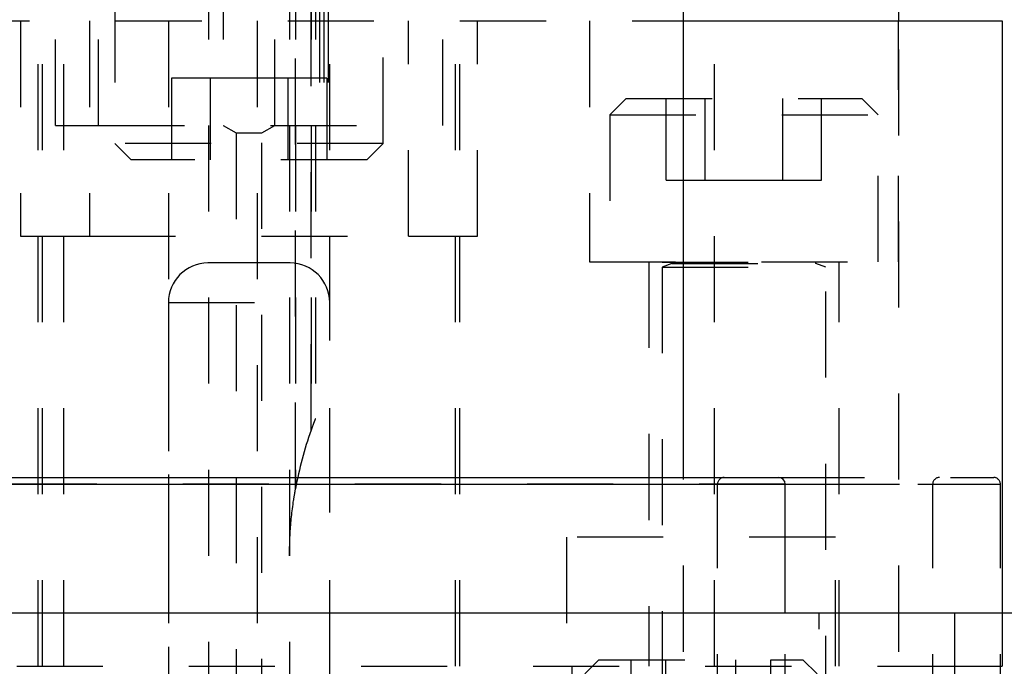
# Model space of a CAD drawing. Header units: inches. Extents: x 1880 to 2363, y -453 to -54.
# Tile 47 of 256: x 1908.036 to 1909.18, y -448.348 to -447.596. Entities that reach past the tile are written whole.
import ezdxf

# ---------------------------------------------------------------- set-up
doc = ezdxf.new("R2010")
doc.units = ezdxf.units.IN
doc.header["$LTSCALE"] = 0.5
doc.header["$MEASUREMENT"] = 0
doc.linetypes.add('HIDDEN', pattern=[0.225, 0.15, -0.075])
doc.layers.add('SID-M-H', color=4, linetype='HIDDEN')
doc.layers.add('SID-M-S', color=105, linetype='Continuous')

msp = doc.modelspace()

# ---------------------------------------------------------------- linework, layer by layer
at = {"layer": 'SID-M-H'}
for p, q in [((1908.12767, -447.71905), (1908.12767, -446.71905)), ((1908.25562, -446.71905), (1908.25562, -447.71905)), ((1908.25562, -446.71905), (1908.25562, -448.83905)), ((1908.27267, -446.71905), (1908.27267, -447.71905)), ((1908.33267, -447.71905), (1908.33267, -446.71905)), ((1908.34971, -446.71905), (1908.34971, -447.71905)), ((1908.34971, -446.71905), (1908.34971, -448.83905)), ((1908.35671, -446.71905), (1908.35671, -447.71905)), ((1908.35671, -446.71905), (1908.35671, -447.71905)), ((1908.35671, -446.71905), (1908.35671, -448.14111)), ((1908.35671, -448.14111), (1908.35671, -446.71905)), ((1908.37471, -446.71905), (1908.37471, -447.71905)), ((1908.37471, -446.71905), (1908.37471, -447.71905)), ((1908.37471, -448.07328), (1908.37471, -446.71905)), ((1908.37471, -446.71905), (1908.37471, -448.07328)), ((1908.37971, -446.71905), (1908.37971, -447.71905)), ((1908.37971, -446.71905), (1908.37971, -448.05984)), ((1908.52767, -447.71905), (1908.52767, -446.71905)), ((1908.38471, -446.96905), (1908.38471, -447.71905)), ((1908.38471, -446.96905), (1908.38471, -447.71905)), ((1908.38971, -446.96905), (1908.38971, -447.71905)), ((1908.39471, -446.96905), (1908.39471, -447.71905)), ((1908.07767, -447.71905), (1908.07767, -447.46905)), ((1908.14667, -447.56905), (1908.14667, -447.74005)), ((1908.45867, -447.74005), (1908.45867, -447.56905)), ((1907.54774, -447.59756), (1908.80759, -447.59756)), ((1908.03717, -447.59756), (1908.03717, -447.84756)), ((1908.05767, -448.34756), (1908.05767, -447.59756)), ((1908.06267, -448.34756), (1908.06267, -447.59756)), ((1908.08767, -448.34756), (1908.08767, -447.59756)), ((1908.11722, -447.59756), (1908.11722, -447.84756)), ((1908.20892, -447.59756), (1908.20892, -448.34756)), ((1908.31202, -447.59756), (1908.31202, -448.34756)), ((1908.39642, -448.34756), (1908.39642, -447.59756)), ((1908.48811, -447.84756), (1908.48811, -447.59756)), ((1908.54267, -448.34756), (1908.54267, -447.59756)), ((1908.54267, -448.34756), (1908.54267, -447.59756)), ((1908.54767, -448.34756), (1908.54767, -447.59756)), ((1908.56817, -447.84756), (1908.56817, -447.59756)), ((1908.69817, -447.59756), (1908.69817, -447.87756)), ((1908.84332, -448.34756), (1908.84332, -447.59756)), ((1909.05717, -447.87756), (1909.05717, -447.59756)), ((1909.05759, -451.53057), (1909.05759, -447.59756)), ((1908.25756, -447.66405), (1908.21246, -447.66405)), ((1908.21246, -447.66405), (1908.21246, -447.75905)), ((1908.34777, -447.66405), (1908.25756, -447.66405)), ((1908.25756, -447.66405), (1908.25756, -447.75905)), ((1908.39288, -447.66405), (1908.34777, -447.66405)), ((1908.34777, -447.66405), (1908.34777, -447.75905)), ((1908.39288, -447.66405), (1908.39288, -447.75905)), ((1908.74067, -447.68756), (1908.72167, -447.70656)), ((1908.74067, -447.68756), (1909.01467, -447.68756)), ((1908.78746, -447.78256), (1908.78746, -447.68756)), ((1908.83256, -447.78256), (1908.83256, -447.68756)), ((1908.92277, -447.78256), (1908.92277, -447.68756)), ((1908.96788, -447.78256), (1908.96788, -447.68756)), ((1909.03367, -447.70656), (1909.01467, -447.68756)), ((1908.72167, -447.70656), (1909.03367, -447.70656)), ((1908.72167, -447.70656), (1908.72167, -447.87756)), ((1909.03367, -447.87756), (1909.03367, -447.70656)), ((1908.07767, -447.71905), (1908.12767, -447.71905)), ((1908.12767, -447.71905), (1908.52767, -447.71905)), ((1908.27267, -447.71905), (1908.28767, -447.72771)), ((1908.31767, -447.72771), (1908.33267, -447.71905)), ((1908.28767, -447.72771), (1908.31767, -447.72771)), ((1908.28767, -447.72771), (1908.28767, -448.83905)), ((1908.31767, -448.83905), (1908.31767, -447.72771)), ((1908.45867, -447.74005), (1908.14667, -447.74005)), ((1908.14667, -447.74005), (1908.16567, -447.75905)), ((1908.43967, -447.75905), (1908.45867, -447.74005)), ((1908.43967, -447.75905), (1908.16567, -447.75905)), ((1908.78746, -447.78256), (1908.83256, -447.78256)), ((1908.83256, -447.78256), (1908.92277, -447.78256)), ((1908.92277, -447.78256), (1908.96788, -447.78256)), ((1908.03717, -447.84756), (1908.11722, -447.84756)), ((1908.11722, -447.84756), (1908.48811, -447.84756)), ((1908.48811, -447.84756), (1908.56817, -447.84756)), ((1908.35042, -447.87881), (1908.25492, -447.87881)), ((1908.69817, -447.87756), (1909.05717, -447.87756)), ((1908.76717, -447.87756), (1908.76717, -448.34756)), ((1908.78267, -447.87756), (1908.78267, -447.87795)), ((1908.78267, -447.87795), (1908.97267, -447.87795)), ((1908.79397, -447.87948), (1908.78267, -447.88359)), ((1908.78267, -447.88359), (1908.97267, -447.88359)), ((1908.78267, -447.88359), (1908.78267, -448.61206)), ((1908.79397, -447.87948), (1908.96136, -447.87948)), ((1908.97267, -447.88359), (1908.96136, -447.87948)), ((1908.97267, -447.87795), (1908.97267, -447.87756)), ((1908.97267, -448.61206), (1908.97267, -447.88359)), ((1908.98817, -448.34756), (1908.98817, -447.87756)), ((1908.20892, -447.92481), (1908.39642, -447.92481)), ((1908.20892, -447.92481), (1908.20892, -448.56881)), ((1908.39642, -448.56881), (1908.39642, -447.92481)), ((1908.9257, -448.13594), (1907.42963, -448.13594)), ((1907.50837, -448.13594), (1908.84517, -448.13594)), ((1907.67963, -448.13594), (1909.1757, -448.13594)), ((1907.75837, -448.13594), (1909.09517, -448.13594)), ((1908.80759, -451.53057), (1908.80759, -448.12807)), ((1908.84696, -451.03358), (1908.84696, -448.13594)), ((1908.91782, -448.12807), (1909.16782, -448.12807)), ((1909.09696, -451.03358), (1909.09696, -448.13594)), ((1909.1757, -451.03358), (1909.1757, -448.13594)), ((1908.98392, -448.19756), (1908.67142, -448.19756)), ((1908.67142, -448.19756), (1908.67142, -448.34756)), ((1908.98392, -448.34756), (1908.98392, -448.19756)), ((1908.9257, -451.03358), (1908.9257, -448.28555)), ((1908.96507, -452.10445), (1908.96507, -448.28555)), ((1909.12255, -448.28555), (1909.17767, -448.28555)), ((1908.70907, -448.34005), (1908.69267, -448.35645)), ((1908.70907, -448.34005), (1908.94627, -448.34005)), ((1908.74648, -448.42205), (1908.74648, -448.34005)), ((1908.78707, -448.42205), (1908.78707, -448.34005)), ((1908.86826, -448.42205), (1908.86826, -448.34005)), ((1908.90886, -448.42205), (1908.90886, -448.34005)), ((1908.96267, -448.35645), (1908.94627, -448.34005)), ((1907.23278, -448.34756), (1909.12255, -448.34756)), ((1908.67767, -448.34756), (1908.67767, -448.46567))]:
    msp.add_line(p, q, dxfattribs=at)
for centre, radius, start, end in [((1908.25492, -447.92481), 0.046, 90, 180), ((1908.35042, -447.92481), 0.046, 0, 90), ((1908.7937, -447.87874), 0.000787, 290, 90), ((1908.96163, -447.87874), 0.000787, 90, 250), ((1908.78721, -448.21905), 0.4375, 160.53705, 169.7369), ((1908.85483, -448.13594), 0.00787, 90, 180), ((1909.10483, -448.13594), 0.00787, 90, 180), ((1909.16782, -448.13594), 0.00787, 0, 90)]:
    msp.add_arc(centre, radius, start, end, dxfattribs=at)
for points, knots in [([(1908.37971, -448.05984), (1908.3797, -448.05986), (1908.37968, -448.05992), (1908.37948, -448.06043), (1908.37891, -448.0619), (1908.37725, -448.06622), (1908.37576, -448.07035), (1908.37471, -448.07328)], [0, 0, 0, 0, 0.0425668, 0.0955599, 0.184568, 0.4204107, 1, 1, 1, 1]), ([(1908.34971, -448.21905), (1908.34971, -448.21878), (1908.34971, -448.21004), (1908.35039, -448.18865), (1908.35299, -448.16288), (1908.35592, -448.14571), (1908.35671, -448.14111)], [0, 0, 0, 0, 0.0105464, 0.335859, 0.8220311, 1, 1, 1, 1])]:
    msp.add_open_spline(points, degree=3, knots=knots, dxfattribs=at)
at = {"layer": 'SID-M-S'}
for p, q in [((1908.80759, -448.12807), (1908.80759, -446.45527)), ((1909.05759, -447.59756), (1909.05759, -447.46905)), ((1908.80759, -447.59756), (1909.17767, -447.59756)), ((1909.17767, -447.59756), (1909.17767, -448.34756)), ((1907.42963, -448.13594), (1908.9257, -448.13594)), ((1907.43751, -448.12807), (1908.91782, -448.12807)), ((1908.9257, -448.28555), (1908.9257, -448.13594)), ((1907.23278, -448.28555), (1909.12255, -448.28555)), ((1909.12255, -450.01783), (1909.12255, -448.28555)), ((1909.17767, -448.28555), (1909.19734, -448.28555)), ((1909.12255, -448.34756), (1909.17767, -448.34756))]:
    msp.add_line(p, q, dxfattribs=at)
msp.add_arc((1908.91782, -448.13594), 0.00787, 0, 90, dxfattribs=at)

doc.saveas('drawing.dxf')
